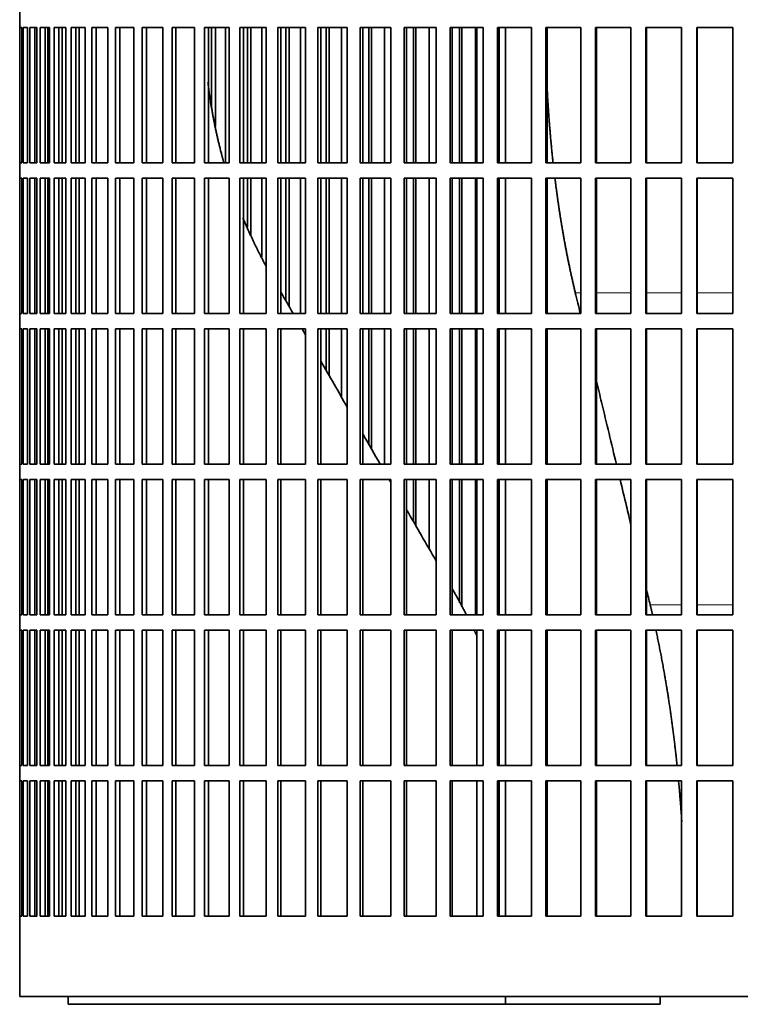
# Model space of a CAD drawing. Header units: millimetres. Extents: x 452 to 1336, y -1172 to 1297.
# Tile 17 of 27: x 959 to 1100, y -49 to 144. Entities that reach past the tile are written whole.
import ezdxf

# ---------------------------------------------------------------- set-up
doc = ezdxf.new("R2010")
doc.units = ezdxf.units.MM
doc.layers.add('VSI344-454_FILTR', color=7, linetype='Continuous')
doc.layers.add('VSI344-454_SUPPO', color=7, linetype='Continuous')

# ---------------------------------------------------------------- blocks, each defined once
blk = doc.blocks.new('SE3')
at = {"layer": 'VSI344-454_FILTR', "color": 7, "linetype": 'Continuous', "lineweight": 35}
for p, q in [((959.42, 145.64), (959.42, 142.64)), ((959.42, 142.64), (959.42, 142.64)), ((959.42, 116.14), (959.42, 142.64)), ((959.47, 116.14), (959.47, 142.64)), ((959.47, 142.64), (959.84, 142.64)), ((959.84, 116.14), (959.84, 142.64)), ((960.1, 116.14), (960.1, 142.64)), ((960.1, 142.64), (960.96, 142.64)), ((960.96, 116.14), (960.96, 142.64)), ((961.42, 116.14), (961.42, 142.64)), ((961.42, 142.64), (962.77, 142.64)), ((962.41, 116.14), (962.41, 142.64)), ((962.76, 116.14), (962.76, 142.64)), ((962.77, 116.14), (962.77, 142.64)), ((963.44, 116.14), (963.44, 142.64)), ((963.44, 142.64), (965.26, 142.64)), ((964.4, 116.14), (964.4, 142.64)), ((964.9, 116.14), (964.9, 142.64)), ((965.26, 116.14), (965.26, 142.64)), ((966.13, 116.14), (966.13, 142.64)), ((966.13, 142.64), (968.42, 142.64)), ((967.08, 116.14), (967.08, 142.64)), ((967.71, 116.14), (967.71, 142.64)), ((968.42, 116.14), (968.42, 142.64)), ((969.49, 116.14), (969.49, 142.64)), ((969.49, 142.64), (972.24, 142.64)), ((970.41, 116.14), (970.41, 142.64)), ((972.24, 116.14), (972.24, 142.64)), ((973.5, 116.14), (973.5, 142.64)), ((973.5, 142.64), (976.69, 142.64)), ((974.39, 116.14), (974.39, 142.64)), ((976.69, 116.14), (976.69, 142.64)), ((978.14, 116.14), (978.14, 142.64)), ((978.14, 142.64), (981.76, 142.64)), ((979, 116.14), (979, 142.64)), ((981.76, 116.14), (981.76, 142.64)), ((983.39, 116.14), (983.39, 142.64)), ((983.39, 142.64), (987.42, 142.64)), ((984.21, 116.14), (984.21, 142.64)), ((987.42, 116.14), (987.42, 142.64)), ((989.22, 116.14), (989.22, 142.64)), ((989.22, 142.64), (993.64, 142.64)), ((989.99, 116.14), (989.99, 142.64)), ((993.64, 116.14), (993.64, 142.64)), ((995.6, 116.14), (995.6, 142.64)), ((995.6, 142.64), (1000.4, 142.64)), ((996.33, 116.14), (996.33, 142.64)), ((996.96, 127.07), (996.96, 142.64)), ((997.71, 123.3), (997.71, 142.64)), ((999.7, 116.14), (999.7, 142.64)), ((1000.4, 116.14), (1000.4, 142.64)), ((1002.51, 142.64), (1007.65, 142.64)), ((1002.51, 116.14), (1002.51, 142.64)), ((1003.19, 116.14), (1003.19, 142.64)), ((1003.96, 116.14), (1003.96, 142.64)), ((1004.67, 116.14), (1004.67, 142.64)), ((1006.8, 116.14), (1006.8, 142.64)), ((1007.65, 116.14), (1007.65, 142.64)), ((1009.9, 142.64), (1015.37, 142.64)), ((1009.9, 116.14), (1009.9, 142.64)), ((1010.53, 116.14), (1010.53, 142.64)), ((1011.46, 116.14), (1011.46, 142.64)), ((1012.11, 116.14), (1012.11, 142.64)), ((1014.38, 116.14), (1014.38, 142.64)), ((1015.37, 116.14), (1015.37, 142.64)), ((1017.75, 142.64), (1023.51, 142.64)), ((1017.75, 116.14), (1017.75, 142.64)), ((1018.33, 116.14), (1018.33, 142.64)), ((1019.39, 116.14), (1019.39, 142.64)), ((1019.99, 116.14), (1019.99, 142.64)), ((1022.38, 116.14), (1022.38, 142.64)), ((1023.51, 116.14), (1023.51, 142.64)), ((1026.02, 142.64), (1032.05, 142.64)), ((1026.02, 116.14), (1026.02, 142.64)), ((1026.53, 116.14), (1026.53, 142.64)), ((1027.73, 116.14), (1027.73, 142.64)), ((1028.28, 116.14), (1028.28, 142.64)), ((1030.78, 116.14), (1030.78, 142.64)), ((1032.05, 116.14), (1032.05, 142.64)), ((1034.65, 142.64), (1040.92, 142.64)), ((1034.65, 116.14), (1034.65, 142.64)), ((1035.11, 116.14), (1035.11, 142.64)), ((1036.44, 116.14), (1036.44, 142.64)), ((1036.93, 116.14), (1036.93, 142.64)), ((1039.52, 116.14), (1039.52, 142.64)), ((1040.92, 116.14), (1040.92, 142.64)), ((1043.63, 142.64), (1050.1, 142.64)), ((1043.63, 116.14), (1043.63, 142.64)), ((1044.02, 116.14), (1044.02, 142.64)), ((1045.48, 116.14), (1045.48, 142.64)), ((1045.9, 116.14), (1045.9, 142.64)), ((1048.58, 116.14), (1048.58, 142.64)), ((1050.1, 116.14), (1050.1, 142.64)), ((1052.89, 142.64), (1059.54, 142.64)), ((1052.89, 116.14), (1052.89, 142.64)), ((1053.21, 116.14), (1053.21, 142.64)), ((1059.54, 116.14), (1059.54, 142.64)), ((1062.39, 142.64), (1069.19, 142.64)), ((1062.39, 116.14), (1062.39, 142.64)), ((1062.65, 116.14), (1062.65, 142.64)), ((1069.19, 116.14), (1069.19, 142.64)), ((1072.09, 142.64), (1079, 142.64)), ((1072.09, 116.14), (1072.09, 142.64)), ((1072.28, 116.14), (1072.28, 142.64)), ((1079, 116.14), (1079, 142.64)), ((1081.94, 142.64), (1088.93, 142.64)), ((1081.94, 116.14), (1081.94, 142.64)), ((1082.06, 116.14), (1082.06, 142.64)), ((1088.93, 116.14), (1088.93, 142.64)), ((1091.9, 142.64), (1098.92, 142.64)), ((1091.9, 116.14), (1091.9, 142.64)), ((1091.95, 116.14), (1091.95, 142.64)), ((1098.92, 116.14), (1098.92, 142.64)), ((959.42, 116.14), (959.42, 116.14)), ((959.42, 116.14), (959.42, 113.14)), ((959.47, 116.14), (959.84, 116.14)), ((960.1, 116.14), (960.96, 116.14)), ((961.42, 116.14), (962.77, 116.14)), ((963.44, 116.14), (965.26, 116.14)), ((966.13, 116.14), (968.42, 116.14)), ((969.49, 116.14), (972.24, 116.14)), ((973.5, 116.14), (976.69, 116.14)), ((978.14, 116.14), (981.76, 116.14)), ((983.39, 116.14), (987.42, 116.14)), ((989.22, 116.14), (993.64, 116.14)), ((995.6, 116.14), (1000.4, 116.14)), ((1002.51, 116.14), (1007.65, 116.14)), ((1009.9, 116.14), (1015.37, 116.14)), ((1017.75, 116.14), (1023.51, 116.14)), ((1026.02, 116.14), (1032.05, 116.14)), ((1034.65, 116.14), (1040.92, 116.14)), ((1043.63, 116.14), (1050.1, 116.14)), ((1052.89, 116.14), (1059.54, 116.14)), ((1062.39, 116.14), (1069.19, 116.14)), ((1072.09, 116.14), (1079, 116.14)), ((1081.94, 116.14), (1088.93, 116.14)), ((1091.9, 116.14), (1098.92, 116.14)), ((959.42, 113.14), (959.42, 113.14)), ((959.42, 86.64), (959.42, 113.14)), ((959.47, 86.64), (959.47, 113.14)), ((959.47, 113.14), (959.84, 113.14)), ((959.84, 86.64), (959.84, 113.14)), ((960.1, 86.64), (960.1, 113.14)), ((960.1, 113.14), (960.96, 113.14)), ((960.96, 86.64), (960.96, 113.14)), ((961.42, 86.64), (961.42, 113.14)), ((961.42, 113.14), (962.77, 113.14)), ((962.41, 86.64), (962.41, 113.14)), ((962.76, 86.64), (962.76, 113.14)), ((962.77, 86.64), (962.77, 113.14)), ((963.44, 86.64), (963.44, 113.14)), ((963.44, 113.14), (965.26, 113.14)), ((964.4, 86.64), (964.4, 113.14)), ((964.9, 86.64), (964.9, 113.14)), ((965.26, 86.64), (965.26, 113.14)), ((966.13, 86.64), (966.13, 113.14)), ((966.13, 113.14), (968.42, 113.14)), ((967.08, 86.64), (967.08, 113.14)), ((967.71, 86.64), (967.71, 113.14)), ((968.42, 86.64), (968.42, 113.14)), ((969.49, 86.64), (969.49, 113.14)), ((969.49, 113.14), (972.24, 113.14)), ((970.41, 86.64), (970.41, 113.14)), ((972.24, 86.64), (972.24, 113.14)), ((973.5, 86.64), (973.5, 113.14)), ((973.5, 113.14), (976.69, 113.14)), ((974.39, 86.64), (974.39, 113.14)), ((976.69, 86.64), (976.69, 113.14)), ((978.14, 86.64), (978.14, 113.14)), ((978.14, 113.14), (981.76, 113.14)), ((979, 86.64), (979, 113.14)), ((981.76, 86.64), (981.76, 113.14)), ((983.39, 86.64), (983.39, 113.14)), ((983.39, 113.14), (987.42, 113.14)), ((984.21, 86.64), (984.21, 113.14)), ((987.42, 86.64), (987.42, 113.14)), ((989.22, 86.64), (989.22, 113.14)), ((989.22, 113.14), (993.64, 113.14)), ((989.99, 86.64), (989.99, 113.14)), ((993.64, 86.64), (993.64, 113.14)), ((995.6, 86.64), (995.6, 113.14)), ((995.6, 113.14), (1000.4, 113.14)), ((996.33, 86.64), (996.33, 113.14)), ((1000.4, 86.64), (1000.4, 113.14)), ((1002.51, 113.14), (1007.65, 113.14)), ((1002.51, 86.64), (1002.51, 113.14)), ((1003.19, 86.64), (1003.19, 113.14)), ((1003.96, 103.52), (1003.96, 113.14)), ((1004.67, 101.8), (1004.67, 113.14)), ((1006.8, 97.63), (1006.8, 113.14)), ((1007.65, 86.64), (1007.65, 113.14)), ((1009.9, 113.14), (1015.37, 113.14)), ((1009.9, 86.64), (1009.9, 113.14)), ((1010.53, 86.64), (1010.53, 113.14)), ((1011.46, 89.19), (1011.46, 113.14)), ((1012.11, 88.06), (1012.11, 113.14)), ((1014.38, 86.64), (1014.38, 113.14)), ((1015.37, 86.64), (1015.37, 113.14)), ((1017.75, 113.14), (1023.51, 113.14)), ((1017.75, 86.64), (1017.75, 113.14)), ((1018.33, 86.64), (1018.33, 113.14)), ((1019.39, 86.64), (1019.39, 113.14)), ((1019.99, 86.64), (1019.99, 113.14)), ((1022.38, 86.64), (1022.38, 113.14)), ((1023.51, 86.64), (1023.51, 113.14)), ((1026.02, 113.14), (1032.05, 113.14)), ((1026.02, 86.64), (1026.02, 113.14)), ((1026.53, 86.64), (1026.53, 113.14)), ((1027.73, 86.64), (1027.73, 113.14)), ((1028.28, 86.64), (1028.28, 113.14)), ((1030.78, 86.64), (1030.78, 113.14)), ((1032.05, 86.64), (1032.05, 113.14)), ((1034.65, 113.14), (1040.92, 113.14)), ((1034.65, 86.64), (1034.65, 113.14)), ((1035.11, 86.64), (1035.11, 113.14)), ((1036.44, 86.64), (1036.44, 113.14)), ((1036.93, 86.64), (1036.93, 113.14)), ((1039.52, 86.64), (1039.52, 113.14)), ((1040.92, 86.64), (1040.92, 113.14)), ((1043.63, 113.14), (1050.1, 113.14)), ((1043.63, 86.64), (1043.63, 113.14)), ((1044.02, 86.64), (1044.02, 113.14)), ((1045.48, 86.64), (1045.48, 113.14)), ((1045.9, 86.64), (1045.9, 113.14)), ((1048.58, 86.64), (1048.58, 113.14)), ((1050.1, 86.64), (1050.1, 113.14)), ((1052.89, 113.14), (1059.54, 113.14)), ((1052.89, 86.64), (1052.89, 113.14)), ((1053.21, 86.64), (1053.21, 113.14)), ((1059.54, 86.64), (1059.54, 113.14)), ((1062.39, 113.14), (1069.19, 113.14)), ((1062.39, 86.64), (1062.39, 113.14)), ((1062.65, 86.64), (1062.65, 113.14)), ((1069.19, 86.64), (1069.19, 113.14)), ((1072.09, 113.14), (1079, 113.14)), ((1072.09, 86.64), (1072.09, 113.14)), ((1072.28, 86.64), (1072.28, 113.14)), ((1079, 86.64), (1079, 113.14)), ((1081.94, 113.14), (1088.93, 113.14)), ((1081.94, 86.64), (1081.94, 113.14)), ((1082.06, 86.64), (1082.06, 113.14)), ((1088.93, 86.64), (1088.93, 113.14)), ((1091.9, 113.14), (1098.92, 113.14)), ((1091.9, 86.64), (1091.9, 113.14)), ((1091.95, 86.64), (1091.95, 113.14)), ((1098.92, 86.64), (1098.92, 113.14)), ((959.42, 86.64), (959.42, 86.64)), ((959.42, 86.64), (959.42, 83.64)), ((959.47, 86.64), (959.84, 86.64)), ((960.1, 86.64), (960.96, 86.64)), ((961.42, 86.64), (962.77, 86.64)), ((963.44, 86.64), (965.26, 86.64)), ((966.13, 86.64), (968.42, 86.64)), ((969.49, 86.64), (972.24, 86.64)), ((973.5, 86.64), (976.69, 86.64)), ((978.14, 86.64), (981.76, 86.64)), ((983.39, 86.64), (987.42, 86.64)), ((989.22, 86.64), (993.64, 86.64)), ((995.6, 86.64), (1000.4, 86.64)), ((1002.51, 86.64), (1007.65, 86.64)), ((1009.9, 86.64), (1015.37, 86.64)), ((1017.75, 86.64), (1023.51, 86.64)), ((1026.02, 86.64), (1032.05, 86.64)), ((1034.65, 86.64), (1040.92, 86.64)), ((1043.63, 86.64), (1050.1, 86.64)), ((1052.89, 86.64), (1059.54, 86.64)), ((1062.39, 86.64), (1069.19, 86.64)), ((1072.09, 86.64), (1079, 86.64)), ((1081.94, 86.64), (1088.93, 86.64)), ((1091.9, 86.64), (1098.92, 86.64)), ((959.42, 83.64), (959.42, 83.64)), ((959.42, 57.14), (959.42, 83.64)), ((959.47, 57.14), (959.47, 83.64)), ((959.47, 83.64), (959.84, 83.64)), ((959.84, 57.14), (959.84, 83.64)), ((960.1, 57.14), (960.1, 83.64)), ((960.1, 83.64), (960.96, 83.64)), ((960.96, 57.14), (960.96, 83.64)), ((961.42, 57.14), (961.42, 83.64)), ((961.42, 83.64), (962.77, 83.64)), ((962.41, 57.14), (962.41, 83.64)), ((962.76, 57.14), (962.76, 83.64)), ((962.77, 57.14), (962.77, 83.64)), ((963.44, 57.14), (963.44, 83.64)), ((963.44, 83.64), (965.26, 83.64)), ((964.4, 57.14), (964.4, 83.64)), ((964.9, 57.14), (964.9, 83.64)), ((965.26, 57.14), (965.26, 83.64)), ((966.13, 57.14), (966.13, 83.64)), ((966.13, 83.64), (968.42, 83.64)), ((967.08, 57.14), (967.08, 83.64)), ((967.71, 57.14), (967.71, 83.64)), ((968.42, 57.14), (968.42, 83.64)), ((969.49, 57.14), (969.49, 83.64)), ((969.49, 83.64), (972.24, 83.64)), ((970.41, 57.14), (970.41, 83.64)), ((972.24, 57.14), (972.24, 83.64)), ((973.5, 57.14), (973.5, 83.64)), ((973.5, 83.64), (976.69, 83.64)), ((974.39, 57.14), (974.39, 83.64)), ((976.69, 57.14), (976.69, 83.64)), ((978.14, 57.14), (978.14, 83.64)), ((978.14, 83.64), (981.76, 83.64)), ((979, 57.14), (979, 83.64)), ((981.76, 57.14), (981.76, 83.64)), ((983.39, 57.14), (983.39, 83.64)), ((983.39, 83.64), (987.42, 83.64)), ((984.21, 57.14), (984.21, 83.64)), ((987.42, 57.14), (987.42, 83.64)), ((989.22, 57.14), (989.22, 83.64)), ((989.22, 83.64), (993.64, 83.64)), ((989.99, 57.14), (989.99, 83.64)), ((993.64, 57.14), (993.64, 83.64)), ((995.6, 57.14), (995.6, 83.64)), ((995.6, 83.64), (1000.4, 83.64)), ((996.33, 57.14), (996.33, 83.64)), ((1000.4, 57.14), (1000.4, 83.64)), ((1002.51, 83.64), (1007.65, 83.64)), ((1002.51, 57.14), (1002.51, 83.64)), ((1003.19, 57.14), (1003.19, 83.64)), ((1007.65, 57.14), (1007.65, 83.64)), ((1009.9, 83.64), (1015.37, 83.64)), ((1009.9, 57.14), (1009.9, 83.64)), ((1010.53, 57.14), (1010.53, 83.64)), ((1015.37, 57.14), (1015.37, 83.64)), ((1017.75, 83.64), (1023.51, 83.64)), ((1017.75, 57.14), (1017.75, 83.64)), ((1018.33, 57.14), (1018.33, 83.64)), ((1019.39, 75.45), (1019.39, 83.64)), ((1019.99, 74.41), (1019.99, 83.64)), ((1022.38, 70.27), (1022.38, 83.64)), ((1023.51, 57.14), (1023.51, 83.64)), ((1026.02, 83.64), (1032.05, 83.64)), ((1026.02, 57.14), (1026.02, 83.64)), ((1026.53, 57.14), (1026.53, 83.64)), ((1027.73, 61), (1027.73, 83.64)), ((1028.28, 60.05), (1028.28, 83.64)), ((1030.78, 57.14), (1030.78, 83.64)), ((1032.05, 57.14), (1032.05, 83.64)), ((1034.65, 83.64), (1040.92, 83.64)), ((1034.65, 57.14), (1034.65, 83.64)), ((1035.11, 57.14), (1035.11, 83.64)), ((1036.44, 57.14), (1036.44, 83.64)), ((1036.93, 57.14), (1036.93, 83.64)), ((1039.52, 57.14), (1039.52, 83.64)), ((1040.92, 57.14), (1040.92, 83.64)), ((1043.63, 83.64), (1050.1, 83.64)), ((1043.63, 57.14), (1043.63, 83.64)), ((1044.02, 57.14), (1044.02, 83.64)), ((1045.48, 57.14), (1045.48, 83.64)), ((1045.9, 57.14), (1045.9, 83.64)), ((1048.58, 57.14), (1048.58, 83.64)), ((1050.1, 57.14), (1050.1, 83.64)), ((1052.89, 83.64), (1059.54, 83.64)), ((1052.89, 57.14), (1052.89, 83.64)), ((1053.21, 57.14), (1053.21, 83.64)), ((1059.54, 57.14), (1059.54, 83.64)), ((1062.39, 83.64), (1069.19, 83.64)), ((1062.39, 57.14), (1062.39, 83.64)), ((1062.65, 57.14), (1062.65, 83.64)), ((1069.19, 57.14), (1069.19, 83.64)), ((1072.09, 83.64), (1079, 83.64)), ((1072.09, 57.14), (1072.09, 83.64)), ((1072.28, 57.14), (1072.28, 83.64)), ((1079, 57.14), (1079, 83.64)), ((1081.94, 83.64), (1088.93, 83.64)), ((1081.94, 57.14), (1081.94, 83.64)), ((1082.06, 57.14), (1082.06, 83.64)), ((1088.93, 57.14), (1088.93, 83.64)), ((1091.9, 83.64), (1098.92, 83.64)), ((1091.9, 57.14), (1091.9, 83.64)), ((1091.95, 57.14), (1091.95, 83.64)), ((1098.92, 57.14), (1098.92, 83.64)), ((959.42, 57.14), (959.42, 57.14)), ((959.42, 57.14), (959.42, 54.14)), ((959.47, 57.14), (959.84, 57.14)), ((960.1, 57.14), (960.96, 57.14)), ((961.42, 57.14), (962.77, 57.14)), ((963.44, 57.14), (965.26, 57.14)), ((966.13, 57.14), (968.42, 57.14)), ((969.49, 57.14), (972.24, 57.14)), ((973.5, 57.14), (976.69, 57.14)), ((978.14, 57.14), (981.76, 57.14)), ((983.39, 57.14), (987.42, 57.14)), ((989.22, 57.14), (993.64, 57.14)), ((995.6, 57.14), (1000.4, 57.14)), ((1002.51, 57.14), (1007.65, 57.14)), ((1009.9, 57.14), (1015.37, 57.14)), ((1017.75, 57.14), (1023.51, 57.14)), ((1026.02, 57.14), (1032.05, 57.14)), ((1034.65, 57.14), (1040.92, 57.14)), ((1043.63, 57.14), (1050.1, 57.14)), ((1052.89, 57.14), (1059.54, 57.14)), ((1062.39, 57.14), (1069.19, 57.14)), ((1072.09, 57.14), (1079, 57.14)), ((1081.94, 57.14), (1088.93, 57.14)), ((1091.9, 57.14), (1098.92, 57.14)), ((959.42, 54.14), (959.42, 54.14)), ((959.42, 27.64), (959.42, 54.14)), ((959.47, 27.64), (959.47, 54.14)), ((959.47, 54.14), (959.84, 54.14)), ((959.84, 27.64), (959.84, 54.14)), ((960.1, 27.64), (960.1, 54.14)), ((960.1, 54.14), (960.96, 54.14)), ((960.96, 27.64), (960.96, 54.14)), ((961.42, 27.64), (961.42, 54.14)), ((961.42, 54.14), (962.77, 54.14)), ((962.41, 27.64), (962.41, 54.14)), ((962.76, 27.64), (962.76, 54.14)), ((962.77, 27.64), (962.77, 54.14)), ((963.44, 27.64), (963.44, 54.14)), ((963.44, 54.14), (965.26, 54.14)), ((964.4, 27.64), (964.4, 54.14)), ((964.9, 27.64), (964.9, 54.14)), ((965.26, 27.64), (965.26, 54.14)), ((966.13, 27.64), (966.13, 54.14)), ((966.13, 54.14), (968.42, 54.14)), ((967.08, 27.64), (967.08, 54.14)), ((967.71, 27.64), (967.71, 54.14)), ((968.42, 27.64), (968.42, 54.14)), ((969.49, 27.64), (969.49, 54.14)), ((969.49, 54.14), (972.24, 54.14)), ((970.41, 27.64), (970.41, 54.14)), ((972.24, 27.64), (972.24, 54.14)), ((973.5, 27.64), (973.5, 54.14)), ((973.5, 54.14), (976.69, 54.14)), ((974.39, 27.64), (974.39, 54.14)), ((976.69, 27.64), (976.69, 54.14)), ((978.14, 27.64), (978.14, 54.14)), ((978.14, 54.14), (981.76, 54.14)), ((979, 27.64), (979, 54.14)), ((981.76, 27.64), (981.76, 54.14)), ((983.39, 27.64), (983.39, 54.14)), ((983.39, 54.14), (987.42, 54.14)), ((984.21, 27.64), (984.21, 54.14)), ((987.42, 27.64), (987.42, 54.14)), ((989.22, 27.64), (989.22, 54.14)), ((989.22, 54.14), (993.64, 54.14)), ((989.99, 27.64), (989.99, 54.14)), ((993.64, 27.64), (993.64, 54.14)), ((995.6, 27.64), (995.6, 54.14)), ((995.6, 54.14), (1000.4, 54.14)), ((996.33, 27.64), (996.33, 54.14)), ((1000.4, 27.64), (1000.4, 54.14)), ((1002.51, 54.14), (1007.65, 54.14)), ((1002.51, 27.64), (1002.51, 54.14)), ((1003.19, 27.64), (1003.19, 54.14)), ((1007.65, 27.64), (1007.65, 54.14)), ((1009.9, 54.14), (1015.37, 54.14)), ((1009.9, 27.64), (1009.9, 54.14)), ((1010.53, 27.64), (1010.53, 54.14)), ((1015.37, 27.64), (1015.37, 54.14)), ((1017.75, 54.14), (1023.51, 54.14)), ((1017.75, 27.64), (1017.75, 54.14)), ((1018.33, 27.64), (1018.33, 54.14)), ((1023.51, 27.64), (1023.51, 54.14)), ((1026.02, 54.14), (1032.05, 54.14)), ((1026.02, 27.64), (1026.02, 54.14)), ((1026.53, 27.64), (1026.53, 54.14)), ((1032.05, 27.64), (1032.05, 54.14)), ((1034.65, 54.14), (1040.92, 54.14)), ((1034.65, 27.64), (1034.65, 54.14)), ((1035.11, 27.64), (1035.11, 54.14)), ((1036.44, 45.91), (1036.44, 54.14)), ((1036.93, 45.07), (1036.93, 54.14)), ((1039.52, 40.58), (1039.52, 54.14)), ((1040.92, 27.64), (1040.92, 54.14)), ((1043.63, 54.14), (1050.1, 54.14)), ((1043.63, 27.64), (1043.63, 54.14)), ((1044.02, 27.64), (1044.02, 54.14)), ((1045.48, 29.98), (1045.48, 54.14)), ((1045.9, 29.17), (1045.9, 54.14)), ((1048.58, 27.64), (1048.58, 54.14)), ((1050.1, 27.64), (1050.1, 54.14)), ((1052.89, 54.14), (1059.54, 54.14)), ((1052.89, 27.64), (1052.89, 54.14)), ((1053.21, 27.64), (1053.21, 54.14)), ((1059.54, 27.64), (1059.54, 54.14)), ((1062.39, 54.14), (1069.19, 54.14)), ((1062.39, 27.64), (1062.39, 54.14)), ((1062.65, 27.64), (1062.65, 54.14)), ((1069.19, 27.64), (1069.19, 54.14)), ((1072.09, 54.14), (1079, 54.14)), ((1072.09, 27.64), (1072.09, 54.14)), ((1072.28, 27.64), (1072.28, 54.14)), ((1079, 27.64), (1079, 54.14)), ((1081.94, 54.14), (1088.93, 54.14)), ((1081.94, 27.64), (1081.94, 54.14)), ((1082.06, 27.64), (1082.06, 54.14)), ((1088.93, 27.64), (1088.93, 54.14)), ((1091.9, 54.14), (1098.92, 54.14)), ((1091.9, 27.64), (1091.9, 54.14)), ((1091.95, 27.64), (1091.95, 54.14)), ((1098.92, 27.64), (1098.92, 54.14)), ((959.42, 27.64), (959.42, 27.64)), ((959.42, 27.64), (959.42, 24.64)), ((959.47, 27.64), (959.84, 27.64)), ((960.1, 27.64), (960.96, 27.64)), ((961.42, 27.64), (962.77, 27.64)), ((963.44, 27.64), (965.26, 27.64)), ((966.13, 27.64), (968.42, 27.64)), ((969.49, 27.64), (972.24, 27.64)), ((973.5, 27.64), (976.69, 27.64)), ((978.14, 27.64), (981.76, 27.64)), ((983.39, 27.64), (987.42, 27.64)), ((989.22, 27.64), (993.64, 27.64)), ((995.6, 27.64), (1000.4, 27.64)), ((1002.51, 27.64), (1007.65, 27.64)), ((1009.9, 27.64), (1015.37, 27.64)), ((1017.75, 27.64), (1023.51, 27.64)), ((1026.02, 27.64), (1032.05, 27.64)), ((1034.65, 27.64), (1040.92, 27.64)), ((1043.63, 27.64), (1050.1, 27.64)), ((1052.89, 27.64), (1059.54, 27.64)), ((1062.39, 27.64), (1069.19, 27.64)), ((1072.09, 27.64), (1079, 27.64)), ((1081.94, 27.64), (1088.93, 27.64)), ((1091.9, 27.64), (1098.92, 27.64)), ((959.42, 24.64), (959.42, 24.64)), ((959.42, -1.86), (959.42, 24.64)), ((959.47, -1.86), (959.47, 24.64)), ((959.47, 24.64), (959.84, 24.64)), ((959.84, -1.86), (959.84, 24.64)), ((960.1, -1.86), (960.1, 24.64)), ((960.1, 24.64), (960.96, 24.64)), ((960.96, -1.86), (960.96, 24.64)), ((961.42, -1.86), (961.42, 24.64)), ((961.42, 24.64), (962.77, 24.64)), ((962.41, -1.86), (962.41, 24.64)), ((962.76, -1.86), (962.76, 24.64)), ((962.77, -1.86), (962.77, 24.64)), ((963.44, -1.86), (963.44, 24.64)), ((963.44, 24.64), (965.26, 24.64)), ((964.4, -1.86), (964.4, 24.64)), ((964.9, -1.86), (964.9, 24.64)), ((965.26, -1.86), (965.26, 24.64)), ((966.13, -1.86), (966.13, 24.64)), ((966.13, 24.64), (968.42, 24.64)), ((967.08, -1.86), (967.08, 24.64)), ((967.71, -1.86), (967.71, 24.64)), ((968.42, -1.86), (968.42, 24.64)), ((969.49, -1.86), (969.49, 24.64)), ((969.49, 24.64), (972.24, 24.64)), ((970.41, -1.86), (970.41, 24.64)), ((972.24, -1.86), (972.24, 24.64)), ((973.5, -1.86), (973.5, 24.64)), ((973.5, 24.64), (976.69, 24.64)), ((974.39, -1.86), (974.39, 24.64)), ((976.69, -1.86), (976.69, 24.64)), ((978.14, -1.86), (978.14, 24.64)), ((978.14, 24.64), (981.76, 24.64)), ((979, -1.86), (979, 24.64)), ((981.76, -1.86), (981.76, 24.64)), ((983.39, -1.86), (983.39, 24.64)), ((983.39, 24.64), (987.42, 24.64)), ((984.21, -1.86), (984.21, 24.64)), ((987.42, -1.86), (987.42, 24.64)), ((989.22, -1.86), (989.22, 24.64)), ((989.22, 24.64), (993.64, 24.64)), ((989.99, -1.86), (989.99, 24.64)), ((993.64, -1.86), (993.64, 24.64)), ((995.6, -1.86), (995.6, 24.64)), ((995.6, 24.64), (1000.4, 24.64)), ((996.33, -1.86), (996.33, 24.64)), ((1000.4, -1.86), (1000.4, 24.64)), ((1002.51, 24.64), (1007.65, 24.64)), ((1002.51, -1.86), (1002.51, 24.64)), ((1003.19, -1.86), (1003.19, 24.64)), ((1007.65, -1.86), (1007.65, 24.64)), ((1009.9, 24.64), (1015.37, 24.64)), ((1009.9, -1.86), (1009.9, 24.64)), ((1010.53, -1.86), (1010.53, 24.64)), ((1015.37, -1.86), (1015.37, 24.64)), ((1017.75, 24.64), (1023.51, 24.64)), ((1017.75, -1.86), (1017.75, 24.64)), ((1018.33, -1.86), (1018.33, 24.64)), ((1023.51, -1.86), (1023.51, 24.64)), ((1026.02, 24.64), (1032.05, 24.64)), ((1026.02, -1.86), (1026.02, 24.64)), ((1026.53, -1.86), (1026.53, 24.64)), ((1032.05, -1.86), (1032.05, 24.64)), ((1034.65, 24.64), (1040.92, 24.64)), ((1034.65, -1.86), (1034.65, 24.64)), ((1035.11, -1.86), (1035.11, 24.64)), ((1040.92, -1.86), (1040.92, 24.64)), ((1043.63, 24.64), (1050.1, 24.64)), ((1043.63, -1.86), (1043.63, 24.64)), ((1044.02, -1.86), (1044.02, 24.64)), ((1050.1, -1.86), (1050.1, 24.64)), ((1052.89, 24.64), (1059.54, 24.64)), ((1052.89, -1.86), (1052.89, 24.64)), ((1053.21, -1.86), (1053.21, 24.64)), ((1059.54, -1.86), (1059.54, 24.64)), ((1062.39, 24.64), (1069.19, 24.64)), ((1062.39, -1.86), (1062.39, 24.64)), ((1062.65, -1.86), (1062.65, 24.64)), ((1069.19, -1.86), (1069.19, 24.64)), ((1072.09, 24.64), (1079, 24.64)), ((1072.09, -1.86), (1072.09, 24.64)), ((1072.28, -1.86), (1072.28, 24.64)), ((1079, -1.86), (1079, 24.64)), ((1081.94, 24.64), (1088.93, 24.64)), ((1081.94, -1.86), (1081.94, 24.64)), ((1082.06, -1.86), (1082.06, 24.64)), ((1088.93, -1.86), (1088.93, 24.64)), ((1091.9, 24.64), (1098.92, 24.64)), ((1091.9, -1.86), (1091.9, 24.64)), ((1091.95, -1.86), (1091.95, 24.64)), ((1098.92, -1.86), (1098.92, 24.64)), ((959.42, -1.86), (959.42, -1.86)), ((959.42, -1.86), (959.42, -4.86)), ((959.47, -1.86), (959.84, -1.86)), ((960.1, -1.86), (960.96, -1.86)), ((961.42, -1.86), (962.77, -1.86)), ((963.44, -1.86), (965.26, -1.86)), ((966.13, -1.86), (968.42, -1.86)), ((969.49, -1.86), (972.24, -1.86)), ((973.5, -1.86), (976.69, -1.86)), ((978.14, -1.86), (981.76, -1.86)), ((983.39, -1.86), (987.42, -1.86)), ((989.22, -1.86), (993.64, -1.86)), ((995.6, -1.86), (1000.4, -1.86)), ((1002.51, -1.86), (1007.65, -1.86)), ((1009.9, -1.86), (1015.37, -1.86)), ((1017.75, -1.86), (1023.51, -1.86)), ((1026.02, -1.86), (1032.05, -1.86)), ((1034.65, -1.86), (1040.92, -1.86)), ((1043.63, -1.86), (1050.1, -1.86)), ((1052.89, -1.86), (1059.54, -1.86)), ((1062.39, -1.86), (1069.19, -1.86)), ((1072.09, -1.86), (1079, -1.86)), ((1081.94, -1.86), (1088.93, -1.86)), ((1091.9, -1.86), (1098.92, -1.86)), ((959.42, -4.86), (959.42, -4.86)), ((959.42, -31.36), (959.42, -4.86)), ((959.47, -31.36), (959.47, -4.86)), ((959.47, -4.86), (959.84, -4.86)), ((959.84, -31.36), (959.84, -4.86)), ((960.1, -31.36), (960.1, -4.86)), ((960.1, -4.86), (960.96, -4.86)), ((960.96, -31.36), (960.96, -4.86)), ((961.42, -31.36), (961.42, -4.86)), ((961.42, -4.86), (962.77, -4.86)), ((962.41, -31.36), (962.41, -4.86)), ((962.76, -31.36), (962.76, -4.86)), ((962.77, -31.36), (962.77, -4.86)), ((963.44, -31.36), (963.44, -4.86)), ((963.44, -4.86), (965.26, -4.86)), ((964.4, -31.36), (964.4, -4.86)), ((964.9, -31.36), (964.9, -4.86)), ((965.26, -31.36), (965.26, -4.86)), ((966.13, -31.36), (966.13, -4.86)), ((966.13, -4.86), (968.42, -4.86)), ((967.08, -31.36), (967.08, -4.86)), ((967.71, -31.36), (967.71, -4.86)), ((968.42, -31.36), (968.42, -4.86)), ((969.49, -31.36), (969.49, -4.86)), ((969.49, -4.86), (972.24, -4.86)), ((970.41, -31.36), (970.41, -4.86)), ((972.24, -31.36), (972.24, -4.86)), ((973.5, -31.36), (973.5, -4.86)), ((973.5, -4.86), (976.69, -4.86)), ((974.39, -31.36), (974.39, -4.86)), ((976.69, -31.36), (976.69, -4.86)), ((978.14, -31.36), (978.14, -4.86)), ((978.14, -4.86), (981.76, -4.86)), ((979, -31.36), (979, -4.86)), ((981.76, -31.36), (981.76, -4.86)), ((983.39, -31.36), (983.39, -4.86)), ((983.39, -4.86), (987.42, -4.86)), ((984.21, -31.36), (984.21, -4.86)), ((987.42, -31.36), (987.42, -4.86)), ((989.22, -31.36), (989.22, -4.86)), ((989.22, -4.86), (993.64, -4.86)), ((989.99, -31.36), (989.99, -4.86)), ((993.64, -31.36), (993.64, -4.86)), ((995.6, -31.36), (995.6, -4.86)), ((995.6, -4.86), (1000.4, -4.86)), ((996.33, -31.36), (996.33, -4.86)), ((1000.4, -31.36), (1000.4, -4.86)), ((1002.51, -31.36), (1002.51, -4.86)), ((1002.51, -4.86), (1007.65, -4.86)), ((1003.19, -31.36), (1003.19, -4.86)), ((1007.65, -31.36), (1007.65, -4.86)), ((1009.9, -4.86), (1015.37, -4.86)), ((1009.9, -31.36), (1009.9, -4.86)), ((1010.53, -31.36), (1010.53, -4.86)), ((1015.37, -31.36), (1015.37, -4.86)), ((1017.75, -4.86), (1023.51, -4.86)), ((1017.75, -31.36), (1017.75, -4.86)), ((1018.33, -31.36), (1018.33, -4.86)), ((1023.51, -31.36), (1023.51, -4.86)), ((1026.02, -4.86), (1032.05, -4.86)), ((1026.02, -31.36), (1026.02, -4.86)), ((1026.53, -31.36), (1026.53, -4.86)), ((1032.05, -31.36), (1032.05, -4.86)), ((1034.65, -4.86), (1040.92, -4.86)), ((1034.65, -31.36), (1034.65, -4.86)), ((1035.11, -31.36), (1035.11, -4.86)), ((1040.92, -31.36), (1040.92, -4.86)), ((1043.63, -4.86), (1050.1, -4.86)), ((1043.63, -31.36), (1043.63, -4.86)), ((1044.02, -31.36), (1044.02, -4.86)), ((1050.1, -31.36), (1050.1, -4.86)), ((1052.89, -4.86), (1059.54, -4.86)), ((1052.89, -31.36), (1052.89, -4.86)), ((1053.21, -31.36), (1053.21, -4.86)), ((1059.54, -31.36), (1059.54, -4.86)), ((1062.39, -4.86), (1069.19, -4.86)), ((1062.39, -31.36), (1062.39, -4.86)), ((1062.65, -31.36), (1062.65, -4.86)), ((1069.19, -31.36), (1069.19, -4.86)), ((1072.09, -4.86), (1079, -4.86)), ((1072.09, -31.36), (1072.09, -4.86)), ((1072.28, -31.36), (1072.28, -4.86)), ((1079, -31.36), (1079, -4.86)), ((1081.94, -4.86), (1088.93, -4.86)), ((1081.94, -31.36), (1081.94, -4.86)), ((1082.06, -31.36), (1082.06, -4.86)), ((1088.93, -31.36), (1088.93, -4.86)), ((1091.9, -4.86), (1098.92, -4.86)), ((1091.9, -31.36), (1091.9, -4.86)), ((1091.95, -31.36), (1091.95, -4.86)), ((1098.92, -31.36), (1098.92, -4.86)), ((959.42, -31.36), (959.42, -31.36)), ((959.42, -31.36), (959.42, -47.11)), ((959.47, -31.36), (959.84, -31.36)), ((960.1, -31.36), (960.96, -31.36)), ((961.42, -31.36), (962.77, -31.36)), ((963.44, -31.36), (965.26, -31.36)), ((966.13, -31.36), (968.42, -31.36)), ((969.49, -31.36), (972.24, -31.36)), ((973.5, -31.36), (976.69, -31.36)), ((978.14, -31.36), (981.76, -31.36)), ((983.39, -31.36), (987.42, -31.36)), ((989.22, -31.36), (993.64, -31.36)), ((995.6, -31.36), (1000.4, -31.36)), ((1002.51, -31.36), (1007.65, -31.36)), ((1009.9, -31.36), (1015.37, -31.36)), ((1017.75, -31.36), (1023.51, -31.36)), ((1026.02, -31.36), (1032.05, -31.36)), ((1034.65, -31.36), (1040.92, -31.36)), ((1043.63, -31.36), (1050.1, -31.36)), ((1052.89, -31.36), (1059.54, -31.36)), ((1062.39, -31.36), (1069.19, -31.36)), ((1072.09, -31.36), (1079, -31.36)), ((1081.94, -31.36), (1088.93, -31.36)), ((1091.9, -31.36), (1098.92, -31.36)), ((959.42, -47.11), (1238.23, -47.11))]:
    blk.add_line(p, q, dxfattribs=at)
at = {"layer": 'VSI344-454_SUPPO', "color": 7, "linetype": 'Continuous', "lineweight": 35}
for p, q in [((971.07, 116.14), (971.07, 142.64)), ((1048.85, 116.14), (1048.85, 142.64)), ((1054.45, 116.14), (1054.45, 142.64)), ((971.07, 86.64), (971.07, 113.14)), ((1048.85, 86.64), (1048.85, 113.14)), ((1054.45, 86.64), (1054.45, 113.14)), ((971.07, 57.14), (971.07, 83.64)), ((1048.85, 57.14), (1048.85, 83.64)), ((1054.45, 57.14), (1054.45, 83.64)), ((971.07, 27.64), (971.07, 54.14)), ((1048.85, 27.64), (1048.85, 54.14)), ((1054.45, 27.64), (1054.45, 54.14)), ((971.07, -1.86), (971.07, 24.64)), ((1048.85, -1.86), (1048.85, 24.64)), ((1054.45, -1.86), (1054.45, 24.64)), ((971.07, -31.36), (971.07, -4.86)), ((1048.85, -31.36), (1048.85, -4.86)), ((1054.45, -31.36), (1054.45, -4.86)), ((968.91, -48.61), (968.91, -47.11)), ((1054.45, -48.61), (1054.45, -47.11)), ((1084.75, -47.11), (1084.75, -48.61)), ((968.91, -48.61), (1054.45, -48.61)), ((1054.45, -48.61), (1084.75, -48.61))]:
    blk.add_line(p, q, dxfattribs=at)
at = {"layer": 'VSI344-454_SUPPO', "color": 4, "linetype": 'Continuous', "lineweight": 9}
for p, q in [((1068.13, 90.7), (1069.19, 90.7)), ((1072.28, 90.7), (1079, 90.7)), ((1082.06, 90.7), (1088.93, 90.7)), ((1091.95, 90.7), (1098.92, 90.7)), ((1088.93, 29.6), (1082.78, 29.6)), ((1098.92, 29.6), (1091.95, 29.6))]:
    blk.add_line(p, q, dxfattribs=at)
at = {"layer": 'VSI344-454_SUPPO', "color": 7, "linetype": 'Continuous', "lineweight": 35}
for points, degree, knots in [([(999.37, 116.12), (999.14, 116.95), (998.92, 117.78), (997.25, 124.09), (996.4, 130.61), (996.32, 131.24), (996.25, 131.86)], 2, [0.4670759, 0.4670759, 0.4670759, 0.5, 0.5, 0.75, 0.75, 0.774031, 0.774031, 0.774031]), ([(1063.78, 116.14), (1063.05, 122.85), (1062.67, 129.78), (1062.64, 130.39), (1062.61, 131)], 2, [0.5003121, 0.5003121, 0.5003121, 0.75, 0.75, 0.7721704, 0.7721704, 0.7721704]), ([(1068.13, 90.7), (1066.7, 96.63), (1065.62, 103.01), (1064.77, 107.96), (1064.14, 113.11)], 2, [0, 0, 0, 0.25, 0.25, 0.4436241, 0.4436241, 0.4436241]), ([(1076.17, 57.14), (1075.22, 61.11), (1073.93, 66.49), (1072.61, 71.97), (1072.28, 73.35)], 3, [0.4707547, 0.4707547, 0.4707547, 0.4707547, 0.6666667, 0.7318485, 0.7318485, 0.7318485, 0.7318485]), ([(1029.96, 57.14), (1028.85, 59.06), (1027.71, 61.04), (1026.56, 63.03), (1026.53, 63.08)], 3, [0.40504624, 0.40504624, 0.40504624, 0.40504624, 0.5, 0.50251626, 0.50251626, 0.50251626, 0.50251626]), ([(1079, 45.35), (1078.72, 46.52), (1078.02, 49.43), (1077.31, 52.37), (1076.89, 54.14)], 3, [0.2737146, 0.2737146, 0.2737146, 0.2737146, 0.3333333, 0.4212192, 0.4212192, 0.4212192, 0.4212192]), ([(1088.04, -1.84), (1087.94, -0.89), (1087.84, 0.05), (1086.98, 7.84), (1085.71, 15.28), (1084.88, 20.1), (1083.89, 24.7)], 2, [0.4697381, 0.4697381, 0.4697381, 0.5, 0.5, 0.75, 0.75, 0.9125116, 0.9125116, 0.9125116])]:
    blk.add_open_spline(points, degree=degree, knots=knots, dxfattribs=at)
for points, degree in [([(1007.59, 95.95), (1005.1, 100.52), (1003.1, 105.36)], 2), ([(1012.93, 86.64), (1012.13, 88.02), (1011.33, 89.41), (1010.53, 90.79)], 3), ([(1069.1, 86.64), (1068.77, 87.99), (1068.45, 89.34), (1068.13, 90.7)], 3), ([(1015.37, 82.41), (1015.13, 82.82), (1014.9, 83.23), (1014.66, 83.64)], 3), ([(1023.51, 68.31), (1021.79, 71.29), (1020.06, 74.29), (1018.33, 77.29)], 3), ([(1032.05, 53.53), (1031.93, 53.73), (1031.81, 53.94), (1031.69, 54.14)], 3), ([(1040.92, 38.15), (1038.99, 41.49), (1037.06, 44.85), (1035.11, 48.22)], 3), ([(1044.03, 32.78), (1044.02, 32.78), (1044.02, 32.79), (1044.02, 32.79)], 3), ([(1046.8, 27.7), (1045.47, 30.27), (1044.03, 32.78)], 2), ([(1082.78, 29.6), (1082.54, 30.58), (1082.3, 31.57), (1082.06, 32.57)], 3), ([(1083.23, 27.68), (1083.01, 28.65), (1082.78, 29.6)], 2), ([(1048.87, 23.51), (1048.6, 24.09), (1048.31, 24.68)], 2), ([(1088.96, -12.85), (1088.7, -8.81), (1088.33, -4.83)], 2)]:
    blk.add_open_spline(points, degree=degree, dxfattribs=at)

msp = doc.modelspace()

# ---------------------------------------------------------------- block references
msp.add_blockref('SE3', (0, 0))

doc.saveas('drawing.dxf')
